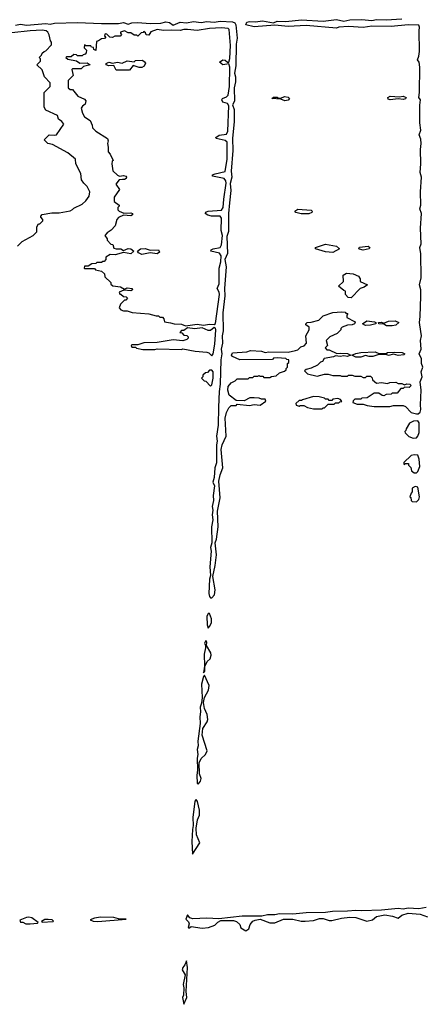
# Model space of a CAD drawing. Extents: x 2737564 to 2859580, y 876530 to 1012372.
# Tile 84 of 110: x 2771729 to 2775061, y 958900 to 967037. Entities that reach past the tile are written whole.
import ezdxf

# ---------------------------------------------------------------- set-up
doc = ezdxf.new("R2010")
doc.units = 0

msp = doc.modelspace()

# ---------------------------------------------------------------- linework, layer by layer
at = {"layer": '0CON05XD'}
for points in [[(2771695, 966991.5), (2771735, 967001.3), (2771785, 966990.9), (2771945, 967006.4), (2771980.9, 967000.9), (2772015, 967007.9), (2772205.5, 967014.5), (2772405, 967006.8), (2772545, 967006.9), (2772585, 967013.9), (2772625, 966999.1), (2772655, 967010.8), (2772705, 967014.6), (2772805, 967006.1), (2772895, 967010), (2772935, 967018.5), (2772965, 967012.9), (2772995, 966990.8), (2773055, 967017.3), (2773105, 967012.5), (2773165, 967021.3), (2773225.9, 967014.1), (2773275, 967021.3), (2773335, 967016.8), (2773385, 967024.6), (2773485, 967019.6), (2773505, 967012.2), (2773513.6, 966993.6), (2773523, 966885), (2773515.8, 966835), (2773512.6, 966655), (2773501.8, 966595), (2773511, 966565), (2773510.7, 966525), (2773499.1, 966475), (2773502.7, 966365), (2773487.1, 966335), (2773500, 966295), (2773498.4, 966195), (2773485.2, 966055), (2773488, 965955), (2773474.7, 965785), (2773479.4, 965735), (2773466.9, 965683.1), (2773471.9, 965625), (2773461.6, 965525), (2773454, 965435), (2773452.5, 965287.5), (2773439.6, 965245), (2773443.7, 965106.3), (2773422.5, 965055), (2773434, 964995), (2773420.5, 964815), (2773423, 964755), (2773406.7, 964615), (2773408.2, 964465), (2773401.2, 964425), (2773402.3, 964365), (2773393.2, 964315), (2773397.2, 964275), (2773389.3, 964225), (2773385.3, 964024.7), (2773376.2, 963965), (2773369.4, 963835), (2773366.2, 963685), (2773354.2, 963595), (2773360.4, 963555), (2773353.1, 963525), (2773352.5, 963375), (2773339.1, 963335), (2773335.6, 963255), (2773322.5, 963215), (2773336.7, 963185), (2773325.4, 963105), (2773329.7, 963065), (2773319.2, 963015), (2773324.7, 962984.7), (2773318.5, 962945), (2773322.1, 962905), (2773312.2, 962845), (2773314.6, 962715), (2773304.6, 962675), (2773308.9, 962645), (2773299.2, 962515), (2773304.2, 962445), (2773296.4, 962413.6), (2773291.2, 962295), (2773295, 962270), (2773305, 962260), (2773315, 962260), (2773336.7, 962285), (2773343.3, 962325), (2773322.5, 962435), (2773343, 962527), (2773353.3, 962615), (2773343.3, 962715), (2773353.3, 962745), (2773368.8, 962845), (2773360.8, 962975), (2773383.3, 963085), (2773374.1, 963224.1), (2773383.8, 963275), (2773406.7, 963335), (2773392.5, 963485), (2773401.2, 963525), (2773432.5, 963595), (2773424.1, 963744.1), (2773435, 963790), (2773455, 963830), (2773475, 963847.5), (2773515, 963850), (2773525, 963860), (2773625, 963847.5), (2773665, 963857.5), (2773715, 963852.5), (2773760, 963885), (2773755, 963900), (2773725, 963900), (2773705, 963910), (2773665, 963912.5), (2773628.3, 963911.7), (2773581.7, 963888.3), (2773515, 963890), (2773457.5, 963935), (2773446.7, 963975), (2773451.2, 964005), (2773475, 964037.5), (2773508.3, 964051.7), (2773525, 964070), (2773615, 964070), (2773625, 964080), (2773655, 964080), (2773665, 964090), (2773695, 964090), (2773705, 964097.5), (2773715, 964090), (2773735, 964090), (2773745, 964080), (2773795, 964080), (2773808.3, 964088.3), (2773847, 964093), (2773875, 964117.5), (2773915, 964132.5), (2773930, 964145), (2773930, 964155), (2773940, 964165), (2773940, 964195), (2773950, 964205), (2773950, 964225), (2773935, 964230), (2773925, 964237.5), (2773855, 964242.5), (2773825, 964240), (2773815, 964230), (2773545, 964227.5), (2773485, 964252.5), (2773476.7, 964265), (2773485, 964283.3), (2773605, 964292.5), (2773635, 964302.5), (2773725, 964297.5), (2773755, 964287.5), (2773785, 964292.5), (2773945, 964290), (2774005, 964302.5), (2774025, 964310), (2774050, 964335), (2774077, 964343), (2774097, 964363), (2774092.5, 964425), (2774120, 964475), (2774120, 964495), (2774092.5, 964515), (2774090, 964525), (2774102.5, 964535), (2774135, 964536.7), (2774200, 964555), (2774235, 964590), (2774313.6, 964616.4), (2774385, 964622.5), (2774415, 964620), (2774421.7, 964611.7), (2774438.3, 964608.3), (2774430, 964595), (2774430, 964575), (2774493, 964543), (2774497.5, 964535), (2774492.5, 964525), (2774475, 964516.7), (2774435, 964513.3), (2774390, 964495), (2774380, 964485), (2774380, 964475), (2774350, 964445), (2774290, 964415), (2774260, 964385), (2774270, 964345), (2774250, 964325), (2774265, 964310), (2774285, 964310), (2774348.3, 964278.3), (2774375, 964282.5), (2774435, 964278.8), (2774460, 964265), (2774435, 964253.3), (2774405, 964260), (2774375, 964252.5), (2774335, 964260), (2774319.3, 964250.7), (2774243, 964237), (2774228.3, 964211.7), (2774211.7, 964208.3), (2774187, 964183), (2774135, 964157.5), (2774093, 964147), (2774080, 964135), (2774105, 964110), (2774185, 964092.5), (2774245, 964107.5), (2774275, 964107.5), (2774315, 964097.5), (2774375, 964097.5), (2774385, 964090), (2774435, 964090), (2774445, 964100), (2774475, 964100), (2774495, 964090), (2774545, 964090), (2774565, 964080), (2774585, 964080), (2774595, 964090), (2774625, 964090), (2774638.3, 964078.3), (2774641.7, 964061.7), (2774675, 964032.5), (2774715, 964040), (2774765, 964030), (2774785, 964040), (2774835, 964042.5), (2774855, 964030), (2774885, 964030), (2774905, 964020), (2774925, 964026.7), (2774950, 964025), (2774960, 964015), (2774945, 963997.5), (2774905, 964000), (2774895, 963990), (2774875, 963990), (2774845, 963950), (2774805, 963950), (2774797, 963943), (2774755, 963940), (2774735, 963930), (2774721.7, 963931.7), (2774695, 963950), (2774655, 963950), (2774597, 963913), (2774555, 963910), (2774545, 963900), (2774495, 963900), (2774481.7, 963888.3), (2774480, 963875), (2774515, 963860), (2774565, 963860), (2774598.3, 963848.3), (2774655, 963840), (2774785, 963840), (2774815, 963847.5), (2774895, 963847.5), (2774915, 963840), (2774961.7, 963791.7), (2775005, 963778.8), (2775018.8, 963781.2), (2775035.5, 963794.5), (2775042, 963815), (2775038.1, 963855), (2775044, 963975), (2775035.7, 964045), (2775052, 964085), (2775043.6, 964126.4), (2775056.7, 964165), (2775046.7, 964195), (2775045.8, 964235), (2775026.2, 964275), (2775043.1, 964315), (2775038.2, 964385), (2775045.6, 964425), (2775040.6, 964459.4), (2775028.6, 964535), (2775036.7, 964585), (2775041.4, 964751.4), (2775040, 964805), (2775029.4, 964845), (2775043.6, 964905), (2775041.3, 965101.3), (2775032.5, 965155), (2775044.3, 965185), (2775038.5, 965315), (2775046.2, 965435), (2775033.1, 965475), (2775041.5, 965505), (2775037.5, 965615), (2775045.7, 965735), (2775034.3, 965775), (2775042.2, 965845), (2775038.5, 965965), (2775043.6, 966015), (2775040.6, 966050.6), (2775027.1, 966085), (2775042.2, 966125), (2775033.5, 966185), (2775031.4, 966331.4), (2775037.5, 966375), (2775023.3, 966395), (2775029.5, 966435), (2775033.5, 966645), (2775026.7, 966685), (2775013.3, 966705), (2775025.6, 966735), (2775030.5, 966775), (2775026.5, 966945), (2775031.1, 966975), (2775025, 966992), (2774936.1, 966993.9), (2774795, 966980), (2774635, 966983.3), (2774565, 966972.5), (2774445, 966980), (2774363.9, 966976.1), (2774345, 966967.5), (2774095, 966989.2), (2773945, 966982), (2773835, 966992), (2773665, 966978), (2773596.7, 966995), (2773603.7, 967016.3), (2773625, 967023.5), (2773675, 967020), (2773732.9, 967027.1)], [(2773097, 964507), (2773195, 964522), (2773245, 964512.5), (2773295, 964522), (2773335, 964518.8), (2773345, 964526.7), (2773377.1, 964765), (2773374.5, 964785), (2773360, 964815), (2773375.4, 964855), (2773375.4, 964985), (2773389.4, 965035), (2773391.5, 965085), (2773378.1, 965108.1), (2773307.5, 965125), (2773310, 965135), (2773327.5, 965142.5), (2773385, 965154.4), (2773395, 965177.5), (2773402.5, 965255), (2773392.5, 965295), (2773395, 965397.5), (2773385, 965414.2), (2773313.1, 965413.1), (2773281.2, 965421.2), (2773260, 965435), (2773270.5, 965449.5), (2773284.1, 965455.9), (2773395, 965463.1), (2773409.5, 965485), (2773413.1, 965555), (2773432.2, 965685), (2773430, 965705), (2773416.2, 965725), (2773320, 965745), (2773320, 965755), (2773342.5, 965762.5), (2773425, 965782.9), (2773442.5, 965885), (2773442.9, 966025), (2773425, 966038.6), (2773350, 966055), (2773347.5, 966065), (2773375, 966081.9), (2773435, 966091.1), (2773446.9, 966115), (2773456.2, 966325), (2773443.3, 966345), (2773406.2, 966356.2), (2773396.7, 966375), (2773403.9, 966386.1), (2773435, 966398.8), (2773450, 966415), (2773460.8, 966485), (2773462.9, 966645), (2773455, 966672.5), (2773405, 966663.8), (2773377.5, 966685), (2773405, 966706), (2773425, 966704), (2773445, 966687.5), (2773455, 966687.5), (2773465, 966717.5), (2773470.6, 966825), (2773459.2, 966955), (2773450, 966965), (2773395, 966968.8), (2773295, 966963.3), (2773195, 966947.5), (2773113.9, 966956.1), (2773083.9, 966956.1), (2773055, 966947.5), (2772978.3, 966951.7), (2772915, 966947.5), (2772863.9, 966956.1), (2772811.7, 966938.3), (2772795, 966910), (2772771.7, 966911.7), (2772768.3, 966928.3), (2772755, 966940), (2772748.3, 966931.7), (2772731.7, 966928.3), (2772705, 966900), (2772695, 966910), (2772675, 966910), (2772645, 966930), (2772625, 966930), (2772595, 966946.7), (2772560, 966935), (2772560, 966925), (2772570, 966915), (2772558.3, 966901.7), (2772515, 966900), (2772495, 966890), (2772473, 966893), (2772448.3, 966918.3), (2772435, 966920), (2772430, 966905), (2772440, 966895), (2772428.3, 966881.7), (2772405, 966880), (2772378.3, 966861.7), (2772361.7, 966858.3), (2772358.3, 966781.7), (2772341.7, 966791.7), (2772338.3, 966808.3), (2772321.7, 966811.7), (2772315, 966820), (2772275, 966820), (2772265, 966830), (2772260, 966805), (2772280, 966785), (2772277, 966763), (2772268.3, 966751.7), (2772251.7, 966748.3), (2772245, 966740), (2772205, 966740), (2772197, 966747), (2772175, 966750), (2772155, 966730), (2772115, 966730), (2772110, 966725), (2772125, 966710), (2772197, 966697), (2772225, 966677.5), (2772285, 966680), (2772310, 966665), (2772255, 966650), (2772235, 966630), (2772165, 966630), (2772160, 966625), (2772170, 966575), (2772130, 966535), (2772130, 966475), (2772145, 966460), (2772165, 966460), (2772210, 966405), (2772265, 966380), (2772276.1, 966366.1), (2772270.5, 966339.5), (2772247, 966323), (2772237.5, 966305), (2772247.5, 966265), (2772263.6, 966233.6), (2772310, 966205), (2772327, 966167), (2772330, 966145), (2772357, 966117), (2772452.5, 966055), (2772460, 966035), (2772452.5, 966015), (2772460, 965985), (2772460, 965945), (2772477, 965927), (2772500, 965875), (2772493, 965867), (2772490, 965845), (2772498.3, 965788.3), (2772535, 965752.5), (2772553, 965743), (2772585, 965750), (2772603.9, 965743.9), (2772610, 965735), (2772607.5, 965725), (2772595, 965716.2), (2772576.2, 965716.2), (2772550, 965715), (2772523, 965677), (2772552.5, 965635), (2772508.3, 965571.7), (2772510, 965535), (2772550, 965505), (2772550, 965495), (2772540, 965485), (2772540, 965465), (2772550, 965455), (2772588.3, 965438.3), (2772645, 965440), (2772660, 965435), (2772660, 965425), (2772645, 965417.5), (2772585, 965422.5), (2772545, 965402.5), (2772530, 965385), (2772516.4, 965333.6), (2772485, 965297.5), (2772450, 965275), (2772432.5, 965255), (2772450, 965225), (2772450, 965215), (2772481.7, 965181.7), (2772498.3, 965178.3), (2772505, 965150), (2772525, 965142.5), (2772565, 965142.5), (2772585, 965130), (2772625, 965146.7), (2772645, 965142.5), (2772670, 965125), (2772645, 965103.3), (2772585, 965112.5), (2772516.1, 965093.9), (2772475, 965097.5), (2772440, 965075), (2772440, 965055), (2772425, 965040), (2772415, 965040), (2772405, 965030), (2772365, 965030), (2772357, 965023), (2772325, 965020), (2772295, 965000), (2772265, 965000), (2772260, 964985), (2772265, 964980), (2772345, 964980), (2772355, 964970), (2772405, 964960), (2772428.3, 964938.3), (2772431.7, 964911.7), (2772480, 964865), (2772481.7, 964851.7), (2772498.3, 964838.3), (2772560, 964830), (2772595, 964810), (2772615, 964820), (2772657.5, 964815), (2772660, 964805), (2772645, 964797.5), (2772588.3, 964801.7), (2772550, 964785), (2772555, 964770), (2772565, 964770), (2772585, 964750), (2772608.3, 964748.3), (2772620, 964735), (2772605, 964720), (2772595, 964720), (2772560, 964685), (2772550, 964655), (2772565, 964640), (2772585, 964632.5), (2772615, 964632.5), (2772658.3, 964618.3), (2772795, 964607.5), (2772855, 964590), (2772875, 964590), (2772885, 964580), (2772908.3, 964578.3), (2772920, 964565), (2772925, 964540), (2772975, 964533.3), (2773005, 964522.5), (2773065, 964521.2), (2773097, 964507)], [(2773732.9, 967027.1), (2773825, 967011.2), (2773855, 967025.4), (2773925, 967023.8), (2774055, 967035.4), (2774235, 967024.4), (2774345, 967037.7), (2774405, 967026.2), (2774455, 967035.4), (2774555, 967039.4), (2774635, 967032.1), (2774675, 967038.9), (2774755, 967036.2), (2774885, 967043.4)], [(2771710, 965165), (2771750, 965205), (2771840, 965255), (2771870, 965285), (2771870, 965325), (2771885, 965350), (2771895, 965350), (2771920, 965375), (2771920, 965385), (2771902.5, 965405), (2771902.5, 965415), (2771913.9, 965426.1), (2771995, 965440), (2772055, 965440), (2772145, 965457.5), (2772165, 965470), (2772175, 965480), (2772245, 965512.5), (2772275, 965540), (2772301.7, 965578.3), (2772307.5, 965615), (2772285, 965660), (2772257, 965687), (2772240, 965715), (2772232.5, 965765), (2772192.5, 965845), (2772190, 965885), (2772126.1, 965936.1), (2772000, 966005), (2771960, 966015), (2771930, 966045), (2771973, 966087), (2772015, 966082.5), (2772033, 966087), (2772092.5, 966175), (2772076.4, 966196.4), (2772050, 966215), (2772040, 966245), (2771945, 966290), (2771930, 966315), (2771930, 966435), (2771980, 966485), (2771980, 966515), (2771932.5, 966565), (2771913, 966623), (2771870, 966665), (2771900, 966695), (2771900, 966715), (2771890, 966725), (2771910, 966745), (2771915, 966760), (2771930, 966775), (2771945, 966780), (2771991.7, 966828.3), (2771991.7, 966851.7), (2771983, 966863), (2771971.7, 966911.7), (2771960, 966935), (2771947.5, 966945), (2771915, 966950), (2771814.2, 966945.8), (2771665, 966927.5)], [(2772635, 966620), (2772525, 966620), (2772505, 966660), (2772465, 966656.7), (2772442.5, 966665), (2772442.5, 966675), (2772465, 966686.7), (2772495, 966677.5), (2772535, 966686.7), (2772575, 966677.5), (2772615, 966697.5), (2772675, 966690), (2772685, 966700), (2772741.7, 966701.7), (2772760, 966690), (2772767, 966677), (2772756.4, 966653.6), (2772736.4, 966643.6), (2772715, 966642.5), (2772665, 966660), (2772635, 966620)], [(2773917, 966367), (2773885, 966380), (2773810, 966385), (2773823.6, 966396.4), (2773855, 966397.5), (2773865, 966390), (2773885, 966390), (2773915, 966402.5), (2773945.9, 966395.9), (2773956.4, 966386.4), (2773945, 966372.5), (2773917, 966367)], [(2774786.4, 966376.4), (2774771.2, 966381.2), (2774767.5, 966395), (2774786.4, 966406.4), (2774865, 966400), (2774895, 966406.2), (2774920, 966395), (2774915, 966382.5), (2774895, 966376.7), (2774855, 966382.5), (2774786.4, 966376.4)], [(2774115, 965433.3), (2774053.6, 965433.6), (2774010, 965445), (2774000, 965455), (2774025, 965472.5), (2774135, 965462.5), (2774142.5, 965455), (2774140, 965445), (2774115, 965433.3)], [(2774315, 965112.5), (2774255, 965117.5), (2774170, 965145), (2774170, 965155), (2774255, 965182.5), (2774345, 965166.7), (2774370, 965145), (2774315, 965112.5)], [(2772737, 965097), (2772710.7, 965110.7), (2772700, 965125), (2772725, 965142.5), (2772765, 965146.7), (2772805, 965132.5), (2772875, 965136.7), (2772882.5, 965115), (2772865, 965102.5), (2772805, 965110), (2772737, 965097)], [(2774565, 965133.3), (2774535, 965140), (2774530, 965145), (2774535, 965157.5), (2774605, 965166.7), (2774620, 965155), (2774615, 965143.3), (2774565, 965133.3)], [(2774465, 964740), (2774441.7, 964741.7), (2774420, 964765), (2774420, 964795), (2774405, 964800), (2774360, 964835), (2774402.5, 964875), (2774400, 964925), (2774428.3, 964941.7), (2774481.7, 964938.3), (2774527, 964917), (2774540, 964895), (2774540, 964875), (2774600, 964845), (2774573.3, 964826.7), (2774540, 964815), (2774465, 964740)], [(2774585, 964511.2), (2774560, 964525), (2774595, 964547.5), (2774659.3, 964539.3), (2774670, 964535), (2774670, 964525), (2774625, 964513.3), (2774585, 964511.2)], [(2774805, 964506.7), (2774757, 964507), (2774735, 964520), (2774693, 964523), (2774690, 964535), (2774715, 964536.7), (2774735, 964530), (2774775, 964546.2), (2774828.3, 964548.3), (2774860, 964535), (2774835, 964513.3), (2774805, 964506.7)], [(2773315, 964260), (2773326.7, 964275), (2773341.2, 964355), (2773348.8, 964475), (2773345, 964487.5), (2773335, 964492.5), (2773305, 964470), (2773285, 964470), (2773235, 964490), (2773175, 964482.5), (2773115, 964490), (2773085, 964470), (2773065, 964470), (2773051.7, 964451.7), (2773068.3, 964448.3), (2773085, 964430), (2773108.3, 964428.3), (2773120, 964415), (2773120, 964405), (2773110, 964395), (2773075, 964382.5), (2772995, 964392.5), (2772865, 964370), (2772755, 964367.5), (2772705, 964350), (2772655, 964350), (2772650, 964345), (2772655, 964330), (2772685, 964330), (2772693, 964323), (2772745, 964312.5), (2772845, 964312.5), (2772865, 964317.5), (2773065, 964312.5), (2773075, 964317.5), (2773178.3, 964298.3), (2773275, 964290), (2773290, 964285), (2773315, 964260)], [(2774545, 964247.5), (2774505, 964247.5), (2774470, 964265), (2774505, 964280), (2774546.4, 964286.4), (2774665, 964293.3), (2774695, 964280), (2774755, 964280), (2774767, 964287), (2774825, 964290), (2774886.4, 964286.4), (2774910, 964275), (2774901.7, 964268.3), (2774855, 964263.3), (2774815, 964272.5), (2774775, 964263.3), (2774755, 964270), (2774695, 964270), (2774645, 964253.8), (2774615, 964253.3), (2774585, 964262.5), (2774545, 964247.5)], [(2773305, 964010), (2773315, 964020), (2773325.7, 964075), (2773325.9, 964125.9), (2773315, 964140), (2773295, 964140), (2773278.3, 964121.7), (2773261.7, 964118.3), (2773241.7, 964098.3), (2773240, 964085), (2773230, 964075), (2773251.7, 964051.7), (2773265, 964050), (2773305, 964010)], [(2774225, 963820), (2774235, 963830), (2774245, 963830), (2774275, 963860), (2774325, 963860), (2774335, 963870), (2774365, 963870), (2774371.7, 963878.3), (2774388.3, 963881.7), (2774378.3, 963898.3), (2774355, 963907.5), (2774315, 963900), (2774305, 963890), (2774285, 963890), (2774275, 963900), (2774255, 963900), (2774245, 963910), (2774201.7, 963921.7), (2774155, 963922.5), (2774063, 963897), (2774055, 963890), (2774035, 963890), (2774010, 963865), (2774011.7, 963851.7), (2774035, 963842.5), (2774045, 963850), (2774075, 963850), (2774105, 963832.5), (2774155, 963822.5), (2774225, 963820)], [(2774978.3, 963578.3), (2775005, 963582.5), (2775016.7, 963595), (2775026, 963625), (2775026.7, 963705), (2775015, 963722.5), (2774980.7, 963719.3), (2774947, 963703), (2774920, 963655), (2774918.3, 963641.7), (2774910, 963635), (2774911.7, 963621.7), (2774943, 963593), (2774978.3, 963578.3)], [(2775005, 963292.5), (2775017, 963303), (2775032.5, 963345), (2775026, 963405), (2775015, 963437.5), (2774985, 963442.5), (2774960, 963435), (2774901.7, 963378.3), (2774900, 963365), (2774905, 963360), (2774915, 963370), (2774938.3, 963368.3), (2774940, 963355), (2774957, 963337), (2774965, 963310), (2774985, 963292.5), (2775005, 963292.5)], [(2775005, 963052.5), (2775025, 963072.5), (2775030, 963095), (2775017.5, 963175), (2774995, 963180), (2774970, 963165), (2774970, 963135), (2774960, 963125), (2774950, 963095), (2774958.3, 963088.3), (2774960, 963065), (2774970, 963055), (2775005, 963052.5)], [(2773285, 962010), (2773300, 962025), (2773312.5, 962055), (2773312.5, 962085), (2773295, 962130), (2773285, 962130), (2773274.2, 962105), (2773277.5, 962035), (2773285, 962010)], [(2773245, 961640), (2773256.4, 961653.6), (2773258.3, 961691.7), (2773267.5, 961715), (2773277, 961733), (2773302.5, 961755), (2773310, 961785), (2773307.5, 961805), (2773270, 961865), (2773273, 961893), (2773265, 961907.5), (2773254.6, 961885), (2773263.3, 961865), (2773263.8, 961845), (2773251.4, 961795), (2773253.3, 961695), (2773245, 961640)], [(2773205, 960722.5), (2773222.5, 960745), (2773227.5, 960765), (2773213.3, 960805), (2773211.2, 960895), (2773227.5, 960932.5), (2773263.3, 960965), (2773276.7, 960995), (2773234, 961125), (2773240.5, 961179.5), (2773276.7, 961235), (2773283.3, 961255), (2773276.7, 961295), (2773253.3, 961345), (2773246.2, 961395), (2773253.3, 961435), (2773287.5, 961495), (2773292.5, 961535), (2773255, 961620), (2773245, 961610), (2773231.2, 961545), (2773234.5, 961435.5), (2773230, 961390), (2773218.6, 961355), (2773222.4, 961317.6), (2773214.7, 961274.7), (2773219.1, 961220.9), (2773198.5, 961075), (2773201.8, 961035), (2773193.7, 961005), (2773200.5, 960965), (2773194.1, 960935), (2773197.5, 960835), (2773190.8, 960795), (2773193.8, 960723.8), (2773205, 960722.5)], [(2773155, 960140), (2773216.7, 960235), (2773189.5, 960299.5), (2773187.1, 960355), (2773198, 960425), (2773213, 960463), (2773213.9, 960503.9), (2773195.8, 960575.8), (2773185, 960592.5), (2773175, 960577.5), (2773159.2, 960445), (2773162.3, 960377.7), (2773154.8, 960345), (2773149.2, 960245), (2773155, 960140)], [(2775085, 959699.7), (2775025, 959690.4), (2774935, 959695.3), (2774895, 959686.9), (2774855, 959691.5), (2774715, 959677.9), (2774555, 959671.2), (2774505, 959676.6), (2774435, 959668.8), (2774312, 959668), (2774255, 959659.6), (2774095, 959656.3), (2773985, 959645.8), (2773875, 959646.6), (2773835, 959639.1), (2773775, 959640), (2773727.8, 959627.8), (2773565, 959627.1), (2773373.6, 959606.4), (2773275, 959611.5), (2773156.9, 959606.9), (2773134.1, 959614.1), (2773115, 959640), (2773100, 959605), (2773122.5, 959582.5), (2773127.5, 959565), (2773120, 959535), (2773125, 959530), (2773145, 959542.5), (2773235, 959528.8), (2773286.4, 959533.6), (2773340, 959555), (2773365, 959580), (2773388.3, 959591.7), (2773495, 959592.5), (2773520, 959585), (2773545, 959560), (2773555, 959532.5), (2773595, 959507.5), (2773620, 959525), (2773631.2, 959558.8), (2773653.6, 959586.4), (2773673.6, 959596.4), (2773715, 959603.8), (2773795, 959572.5), (2773835, 959572.5), (2773907, 959603), (2773985, 959603.8), (2774053, 959587), (2774085, 959586.7), (2774155, 959593.3), (2774205, 959608.8), (2774235, 959610), (2774285, 959593.3), (2774305, 959593.3), (2774385, 959612.5), (2774455, 959620), (2774505, 959616.7), (2774595, 959587.5), (2774640.7, 959599.3), (2774675, 959626.7), (2774745, 959640), (2774808.3, 959628.3), (2774855, 959612.5), (2774885, 959637.5), (2774935, 959653.3), (2775035, 959644), (2775095, 959623.3)], [(2771815, 959564.2), (2771875, 959570), (2771880, 959575), (2771830, 959615), (2771805, 959620), (2771783.6, 959616.4), (2771730, 959595), (2771735, 959580), (2771755, 959580), (2771780, 959565), (2771815, 959564.2)], [(2771915, 959580), (2772005, 959583.3), (2772008.3, 959588.3), (2771997, 959597), (2771965, 959600), (2771935, 959600), (2771910, 959585), (2771915, 959580)], [(2772375, 959584.5), (2772607.5, 959605), (2772545, 959607.5), (2772505, 959616.7), (2772395, 959620), (2772345, 959612.5), (2772311.7, 959598.3), (2772335, 959587.5), (2772375, 959584.5)], [(2773085, 958900), (2773107.5, 958955), (2773102.5, 959005), (2773113.3, 959205), (2773105, 959260), (2773091.2, 959225), (2773074.4, 959205), (2773070.8, 959185), (2773094.3, 959144.3), (2773078.8, 959065), (2773084.2, 959035), (2773080, 958975), (2773072, 958955), (2773085, 958900)]]:
    msp.add_lwpolyline(points, dxfattribs=at)

doc.saveas('drawing.dxf')
